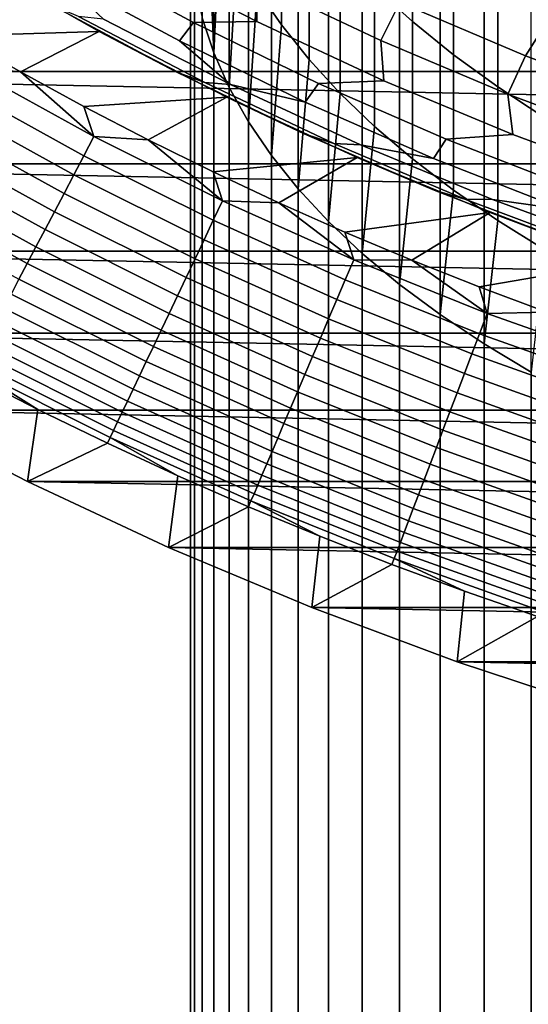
# Model space of a CAD drawing. Header units: metres. Extents: x -32 to 117, y -314 to 32.
# Tile 53 of 256: x -14.42 to -10.19, y -33.51 to -25.32. Entities that reach past the tile are written whole.
import ezdxf

# ---------------------------------------------------------------- set-up
doc = ezdxf.new("R2010")
doc.units = ezdxf.units.M
doc.layers.add('solid_24_501_064_XXX', color=7, linetype='CONTINUOUS')

msp = doc.modelspace()

# ---------------------------------------------------------------- linework, layer by layer
at = {"layer": 'solid_24_501_064_XXX'}
for points in [[(-10.555194, -231.135483, 336.862396), (-10.163809, -230.900909, 337.322784), (-10.163809, -20.890667, 230.31723), (-10.555194, -21.125244, 229.856842)], [(-10.920337, -231.378632, 336.385223), (-10.555194, -231.135483, 336.862396), (-10.555194, -21.125244, 229.856842), (-10.920337, -21.368387, 229.379654)], [(-11.25833, -231.62973, 335.892395), (-10.920337, -231.378632, 336.385223), (-10.920337, -21.368387, 229.379654), (-11.25833, -21.61949, 228.886841)], [(-11.568334, -231.888168, 335.385193), (-11.25833, -231.62973, 335.892395), (-11.25833, -21.61949, 228.886841), (-11.568334, -21.877928, 228.379623)], [(-11.849576, -232.153305, 334.864838), (-11.568334, -231.888168, 335.385193), (-11.568334, -21.877928, 228.379623), (-11.849576, -22.143063, 227.859268)], [(-12.101358, -232.424469, 334.332642), (-11.849576, -232.153305, 334.864838), (-11.849576, -22.143063, 227.859268), (-12.101358, -22.41423, 227.327072)], [(-12.323055, -232.700989, 333.789917), (-12.101358, -232.424469, 334.332642), (-12.101358, -22.41423, 227.327072), (-12.323055, -22.690758, 226.784348)], [(-12.514115, -232.982193, 333.238037), (-12.323055, -232.700989, 333.789917), (-12.323055, -22.690758, 226.784348), (-12.514115, -22.97196, 226.232468)], [(-12.674063, -233.26738, 332.678345), (-12.514115, -232.982193, 333.238037), (-12.514115, -22.97196, 226.232468), (-12.674063, -23.257137, 225.672775)], [(-12.802501, -233.555817, 332.112244), (-12.674063, -233.26738, 332.678345), (-12.674063, -23.257137, 225.672775), (-12.802501, -23.545578, 225.106674)], [(-12.89911, -233.846802, 331.541138), (-12.802501, -233.555817, 332.112244), (-12.802501, -23.545578, 225.106674), (-12.89911, -23.836567, 224.535583)], [(-12.96365, -234.139618, 330.966461), (-12.89911, -233.846802, 331.541138), (-12.89911, -23.836567, 224.535583), (-12.96365, -24.129379, 223.960892)], [(-12.802501, -25.595278, 221.083908), (-12.89911, -25.304289, 221.655014), (-12.937402, -23.861629, 221.276794), (-12.859295, -24.167774, 220.722443)], [(-12.240073, -25.362848, 218.558426), (-12.440225, -25.069954, 219.088791), (-12.440225, -23.840693, 218.38208), (-12.240073, -24.151653, 217.862106)], [(-11.150472, -25.334057, 215.884918), (-11.464976, -25.049112, 216.361389), (-11.464976, -23.913656, 215.655563), (-11.150472, -24.214817, 215.189178)], [(-12.995959, -234.433533, 330.389618), (-12.96365, -234.139618, 330.966461), (-12.96365, -24.129379, 223.960892), (-12.995959, -24.42329, 223.384064)], [(-12.010434, -25.650642, 218.037292), (-12.240073, -25.362848, 218.558426), (-12.240073, -24.151653, 217.862106), (-12.010434, -24.457199, 217.351181)], [(-12.802501, -25.595278, 221.083908), (-12.859295, -24.167774, 220.722443), (-12.750209, -24.471695, 220.172104)], [(-10.809105, -25.610737, 215.422256), (-11.150472, -25.334057, 215.884918), (-11.150472, -24.214817, 215.189178), (-10.809105, -24.507244, 214.736298)], [(-12.445532, -25.335186, 56.064098), (-12.449482, -25.001986, 63.291264), (-13.465444, -24.469791, 63.291264), (-13.480125, -24.800184, 56.064098)], [(-12.995959, -234.727798, 329.812073), (-12.995959, -234.433533, 330.389618), (-12.995959, -24.42329, 223.384064), (-12.995959, -24.717566, 222.806519)], [(-12.802501, -25.595278, 221.083908), (-12.750209, -24.471695, 220.172104), (-12.610406, -24.772665, 219.627121), (-12.674063, -25.883718, 220.517822)], [(-11.751861, -25.932642, 217.526657), (-12.010434, -25.650642, 218.037292), (-12.010434, -24.457199, 217.351181), (-11.751861, -24.756592, 216.85054)], [(-10.441698, -25.878487, 214.974533), (-10.809105, -25.610737, 215.422256), (-10.809105, -24.507244, 214.736298), (-10.441698, -24.790234, 214.29805)], [(-12.96365, -235.021713, 329.23526), (-12.995959, -234.727798, 329.812073), (-12.995959, -24.717566, 222.806519), (-12.96365, -25.011475, 222.229691)], [(-12.449482, -25.001986, 63.291264), (-11.412528, -25.49202, 63.291264), (-11.254427, -25.178236, 70.516006), (-12.279147, -24.694702, 70.516006)], [(-14.112357, -24.942999, 41.604107), (-13.08801, -25.495407, 41.604107), (-12.971579, -25.343018, 48.834908), (-13.99093, -24.794844, 48.834908)], [(-13.99093, -24.794844, 48.834908), (-12.971579, -25.343018, 48.834908), (-12.445532, -25.335186, 56.064098), (-13.480125, -24.800184, 56.064098)], [(-12.674063, -25.883718, 220.517822), (-12.610406, -24.772665, 219.627121), (-12.440225, -25.069954, 219.088791), (-12.514115, -26.168894, 219.95813)], [(-11.464976, -26.20817, 217.02774), (-11.751861, -25.932642, 217.526657), (-11.751861, -24.756592, 216.85054), (-11.464976, -25.049112, 216.361389)], [(-10.049136, -26.136662, 214.542816), (-10.441698, -25.878487, 214.974533), (-10.441698, -24.790234, 214.29805), (-10.049136, -25.063101, 213.875473)], [(-14.932558, -25.452934, -299.5), (-13.754787, -25.416836, -299.5), (-14.793545, -24.826618, -299.5), (-15.448647, -25.143042, -299.5)], [(-14.793545, -24.826618, -299.5), (-13.754787, -25.416836, -299.5), (-13.109469, -25.755617, 20), (-14.147585, -25.200314, 20)], [(-11.254427, -25.178236, 70.516006), (-10.210711, -25.619272, 70.516006), (-9.988072, -25.271856, 77.737923), (-11.02017, -24.839165, 77.737923)], [(19.827477, -25.751131, -303.5), (-19.827477, -25.751131, -303.5), (-20.835405, -24.942644, -303.5)], [(20.835405, -24.942644, -303.5), (19.827477, -25.751131, -303.5), (-20.835405, -24.942644, -303.5)], [(-12.661926, -25.85964, 34.372093), (-13.08801, -25.495407, 41.604107), (-14.112357, -24.942999, 41.604107), (-13.719176, -25.314611, 34.372093)], [(-12.89911, -235.314529, 328.660583), (-12.96365, -235.021713, 329.23526), (-12.96365, -25.011475, 222.229691), (-12.89911, -25.304289, 221.655014)], [(-11.389749, -25.827049, 56.064098), (-11.412528, -25.49202, 63.291264), (-12.449482, -25.001986, 63.291264), (-12.445532, -25.335186, 56.064098)], [(-11.150472, -26.476561, 216.541748), (-11.464976, -26.20817, 217.02774), (-11.464976, -25.049112, 216.361389), (-11.150472, -25.334057, 215.884918)], [(-12.514115, -26.168894, 219.95813), (-12.440225, -25.069954, 219.088791), (-12.240073, -25.362848, 218.558426), (-12.323055, -26.450096, 219.406235)], [(-14.147585, -25.200314, 20), (-13.109469, -25.755617, 20), (-12.877043, -25.843153, 27.139278), (-13.926926, -25.292835, 27.139278)], [(-11.412528, -25.49202, 63.291264), (-10.356329, -25.93907, 63.291264), (-10.210711, -25.619272, 70.516006), (-11.254427, -25.178236, 70.516006)], [(-13.926926, -25.292835, 27.139278), (-12.877043, -25.843153, 27.139278), (-12.661926, -25.85964, 34.372093), (-13.719176, -25.314611, 34.372093)], [(-10.210711, -25.619272, 70.516006), (-9.149759, -26.017065, 70.516006), (-8.939033, -25.661684, 77.737923), (-9.988072, -25.271856, 77.737923)], [(-13.08801, -25.495407, 41.604107), (-12.04208, -26.005772, 41.604107), (-11.930789, -25.849306, 48.834908), (-12.971579, -25.343018, 48.834908)], [(-12.971579, -25.343018, 48.834908), (-11.930789, -25.849306, 48.834908), (-11.389749, -25.827049, 56.064098), (-12.445532, -25.335186, 56.064098)], [(-12.802501, -235.605515, 328.089478), (-12.89911, -235.314529, 328.660583), (-12.89911, -25.304289, 221.655014), (-12.802501, -25.595278, 221.083908)], [(-12.323055, -26.450096, 219.406235), (-12.240073, -25.362848, 218.558426), (-12.010434, -25.650642, 218.037292), (-12.101358, -26.726625, 218.86351)], [(-10.809105, -26.737165, 216.069855), (-11.150472, -26.476561, 216.541748), (-11.150472, -25.334057, 215.884918), (-10.809105, -25.610737, 215.422256)], [(-14.932558, -25.452934, -299.5), (-14.409968, -25.752392, -299.5), (-13.754787, -25.416836, -299.5)], [(-14.845765, -25.713619, -299.506622), (-14.409968, -25.752392, -299.5), (-14.932558, -25.452934, -299.5)], [(-13.881458, -26.04109, -299.5), (-12.69279, -25.963486, -299.5), (-13.754787, -25.416836, -299.5), (-14.409968, -25.752392, -299.5)], [(-13.754787, -25.416836, -299.5), (-12.69279, -25.963486, -299.5), (-12.0496, -26.268177, 20), (-13.109469, -25.755617, 20)], [(-12.661926, -25.85964, 34.372093), (-12.04208, -26.005772, 41.604107), (-13.08801, -25.495407, 41.604107)], [(-10.314573, -26.27494, 56.064098), (-10.356329, -25.93907, 63.291264), (-11.412528, -25.49202, 63.291264), (-11.389749, -25.827049, 56.064098)], [(-12.674063, -235.893951, 327.523376), (-12.802501, -235.605515, 328.089478), (-12.802501, -25.595278, 221.083908), (-12.674063, -25.883718, 220.517822)], [(-10.441698, -26.989361, 215.613174), (-10.809105, -26.737165, 216.069855), (-10.809105, -25.610737, 215.422256), (-10.441698, -25.878487, 214.974533)], [(-10.356329, -25.93907, 63.291264), (-9.282667, -26.342381, 63.291264), (-9.149759, -26.017065, 70.516006), (-10.210711, -25.619272, 70.516006)], [(-12.101358, -26.726625, 218.86351), (-12.010434, -25.650642, 218.037292), (-11.751861, -25.932642, 217.526657), (-11.849576, -26.997793, 218.331314)], [(18.788132, -26.518974, -303.5), (-18.788132, -26.518974, -303.5), (-19.827477, -25.751131, -303.5)], [(19.827477, -25.751131, -303.5), (18.788132, -26.518974, -303.5), (-19.827477, -25.751131, -303.5)], [(-14.936197, -25.870253, -299.526428), (-13.882394, -26.450693, -299.526428), (-13.798343, -26.290545, -299.506622), (-14.845765, -25.713619, -299.506622)], [(-14.845765, -25.713619, -299.506622), (-13.798343, -26.290545, -299.506622), (-14.409968, -25.752392, -299.5)], [(-13.798343, -26.290545, -299.506622), (-13.881458, -26.04109, -299.5), (-14.409968, -25.752392, -299.5)], [(-13.109469, -25.755617, 20), (-12.0496, -26.268177, 20), (-11.805457, -26.349915, 27.139278), (-12.877043, -25.843153, 27.139278)], [(-15.02567, -26.025223, -299.559326), (-13.965554, -26.60914, -299.559326), (-13.882394, -26.450693, -299.526428), (-14.936197, -25.870253, -299.526428)], [(-12.877043, -25.843153, 27.139278), (-11.805457, -26.349915, 27.139278), (-11.583068, -26.360537, 34.372093), (-12.661926, -25.85964, 34.372093)], [(-12.661926, -25.85964, 34.372093), (-11.583068, -26.360537, 34.372093), (-10.976291, -26.473248, 41.604107), (-12.04208, -26.005772, 41.604107)], [(-12.04208, -26.005772, 41.604107), (-10.976291, -26.473248, 41.604107), (-10.87028, -26.312874, 48.834908), (-11.930789, -25.849306, 48.834908)], [(-11.930789, -25.849306, 48.834908), (-10.87028, -26.312874, 48.834908), (-10.314573, -26.27494, 56.064098), (-11.389749, -25.827049, 56.064098)], [(-12.514115, -236.179138, 326.963684), (-12.674063, -235.893951, 327.523376), (-12.674063, -25.883718, 220.517822), (-12.514115, -26.168894, 219.95813)], [(-11.849576, -26.997793, 218.331314), (-11.751861, -25.932642, 217.526657), (-11.464976, -26.20817, 217.02774), (-11.568334, -27.262926, 217.810974)], [(-10.049136, -27.232536, 215.172852), (-10.441698, -26.989361, 215.613174), (-10.441698, -25.878487, 214.974533), (-10.049136, -26.136662, 214.542816)], [(-9.221835, -26.678093, 56.064098), (-9.282667, -26.342381, 63.291264), (-10.356329, -25.93907, 63.291264), (-10.314573, -26.27494, 56.064098)], [(-15.113708, -26.17771, -299.605194), (-14.04738, -26.765047, -299.605194), (-13.965554, -26.60914, -299.559326), (-15.02567, -26.025223, -299.559326)], [(-13.881458, -26.04109, -299.5), (-13.34737, -26.31883, -299.5), (-12.69279, -25.963486, -299.5)], [(-12.807434, -26.585756, -299.5), (-11.609085, -26.465809, -299.5), (-12.69279, -25.963486, -299.5), (-13.34737, -26.31883, -299.5)], [(-12.69279, -25.963486, -299.5), (-11.609085, -26.465809, -299.5), (-10.969732, -26.737146, 20), (-12.0496, -26.268177, 20)], [(-13.798343, -26.290545, -299.506622), (-13.34737, -26.31883, -299.5), (-13.881458, -26.04109, -299.5)], [(-15.199846, -26.326906, -299.663696), (-14.127441, -26.917591, -299.663696), (-14.04738, -26.765047, -299.605194), (-15.113708, -26.17771, -299.605194)], [(-12.323055, -236.460327, 326.411804), (-12.514115, -236.179138, 326.963684), (-12.514115, -26.168894, 219.95813), (-12.323055, -26.450096, 219.406235)], [(-12.0496, -26.268177, 20), (-10.969732, -26.737146, 20), (-10.713975, -26.812263, 27.139278), (-11.805457, -26.349915, 27.139278)], [(-11.568334, -27.262926, 217.810974), (-11.464976, -26.20817, 217.02774), (-11.150472, -26.476561, 216.541748), (-11.25833, -27.521366, 217.303757)], [(-10.87028, -26.312874, 48.834908), (-9.791807, -26.732956, 48.834908), (-9.221835, -26.678093, 56.064098), (-10.314573, -26.27494, 56.064098)], [(-15.283628, -26.472019, -299.734619), (-14.205312, -27.06596, -299.734619), (-14.127441, -26.917591, -299.663696), (-15.199846, -26.326906, -299.663696)], [(-13.882394, -26.450693, -299.526428), (-12.806073, -26.988228, -299.526428), (-12.728539, -26.824827, -299.506622), (-13.798343, -26.290545, -299.506622)], [(-13.798343, -26.290545, -299.506622), (-12.728539, -26.824827, -299.506622), (-13.34737, -26.31883, -299.5)], [(-12.728539, -26.824827, -299.506622), (-12.807434, -26.585756, -299.5), (-13.34737, -26.31883, -299.5)], [(-11.805457, -26.349915, 27.139278), (-10.713975, -26.812263, 27.139278), (-10.484442, -26.816446, 34.372093), (-11.583068, -26.360537, 34.372093)], [(-11.583068, -26.360537, 34.372093), (-10.484442, -26.816446, 34.372093), (-9.892401, -26.897068, 41.604107), (-10.976291, -26.473248, 41.604107)], [(-10.976291, -26.473248, 41.604107), (-9.892401, -26.897068, 41.604107), (-9.791807, -26.732956, 48.834908), (-10.87028, -26.312874, 48.834908)], [(17.7187, -27.245132, -303.5), (-17.7187, -27.245132, -303.5), (-18.788132, -26.518974, -303.5)], [(18.788132, -26.518974, -303.5), (17.7187, -27.245132, -303.5), (-18.788132, -26.518974, -303.5)], [(-15.364609, -26.612284, -299.817505), (-14.28058, -27.209372, -299.817505), (-14.205312, -27.06596, -299.734619), (-15.283628, -26.472019, -299.734619)], [(-13.965554, -26.60914, -299.559326), (-12.882786, -27.149897, -299.559326), (-12.806073, -26.988228, -299.526428), (-13.882394, -26.450693, -299.526428)], [(-12.807434, -26.585756, -299.5), (-12.262264, -26.841576, -299.5), (-11.609085, -26.465809, -299.5)], [(-12.101358, -236.736862, 325.86908), (-12.323055, -236.460327, 326.411804), (-12.323055, -26.450096, 219.406235), (-12.101358, -26.726625, 218.86351)], [(-11.712177, -27.086121, -299.5), (-10.505289, -26.923016, -299.5), (-11.609085, -26.465809, -299.5), (-12.262264, -26.841576, -299.5)], [(-11.609085, -26.465809, -299.5), (-10.505289, -26.923016, -299.5), (-9.871661, -27.161743, 20), (-10.969732, -26.737146, 20)], [(-11.25833, -27.521366, 217.303757), (-11.150472, -26.476561, 216.541748), (-10.809105, -26.737165, 216.069855), (-10.920337, -27.772469, 216.810928)], [(-14.04738, -26.765047, -299.605194), (-12.958268, -27.308973, -299.605194), (-12.882786, -27.149897, -299.559326), (-13.965554, -26.60914, -299.559326)], [(-12.728539, -26.824827, -299.506622), (-12.262264, -26.841576, -299.5), (-12.807434, -26.585756, -299.5)], [(-15.442361, -26.746954, -299.911987), (-14.352845, -27.347063, -299.911987), (-14.28058, -27.209372, -299.817505), (-15.364609, -26.612284, -299.817505)], [(-15.516472, -26.875317, -300.017517), (-14.421728, -27.478306, -300.017517), (-14.352845, -27.347063, -299.911987), (-15.442361, -26.746954, -299.911987)], [(-14.127441, -26.917591, -299.663696), (-13.032122, -27.464615, -299.663696), (-12.958268, -27.308973, -299.605194), (-14.04738, -26.765047, -299.605194)], [(-11.849576, -237.008026, 325.336884), (-12.101358, -236.736862, 325.86908), (-12.101358, -26.726625, 218.86351), (-11.849576, -26.997793, 218.331314)], [(-10.969732, -26.737146, 20), (-9.871661, -27.161743, 20), (-9.604435, -27.229425, 27.139278), (-10.713975, -26.812263, 27.139278)], [(-10.920337, -27.772469, 216.810928), (-10.809105, -26.737165, 216.069855), (-10.441698, -26.989361, 215.613174), (-10.555194, -28.01561, 216.33374)], [(-12.806073, -26.988228, -299.526428), (-11.708982, -27.481989, -299.526428), (-11.638088, -27.315598, -299.506622), (-12.728539, -26.824827, -299.506622)], [(-12.728539, -26.824827, -299.506622), (-11.638088, -27.315598, -299.506622), (-12.262264, -26.841576, -299.5)], [(-11.638088, -27.315598, -299.506622), (-11.712177, -27.086121, -299.5), (-12.262264, -26.841576, -299.5)], [(-10.713975, -26.812263, 27.139278), (-9.604435, -27.229425, 27.139278), (-9.367924, -27.226593, 34.372093), (-10.484442, -26.816446, 34.372093)], [(-10.484442, -26.816446, 34.372093), (-9.367924, -27.226593, 34.372093), (-8.792197, -27.276529, 41.604107), (-9.892401, -26.897068, 41.604107)], [(-14.205312, -27.06596, -299.734619), (-13.103955, -27.615999, -299.734619), (-13.032122, -27.464615, -299.663696), (-14.127441, -26.917591, -299.663696)], [(-11.712177, -27.086121, -299.5), (-11.156918, -27.319517, -299.5), (-10.505289, -26.923016, -299.5)], [(-10.597131, -27.541498, -299.5), (-9.383799, -27.334114, -299.5), (-10.505289, -26.923016, -299.5), (-11.156918, -27.319517, -299.5)], [(-10.505289, -26.923016, -299.5), (-9.383799, -27.334114, -299.5), (-8.757208, -27.541265, 20), (-9.871661, -27.161743, 20)], [(-12.882786, -27.149897, -299.559326), (-11.779121, -27.646614, -299.559326), (-11.708982, -27.481989, -299.526428), (-12.806073, -26.988228, -299.526428)], [(-11.568334, -237.273163, 324.816528), (-11.849576, -237.008026, 325.336884), (-11.849576, -26.997793, 218.331314), (-11.568334, -27.262926, 217.810974)], [(-10.555194, -28.01561, 216.33374), (-10.441698, -26.989361, 215.613174), (-10.049136, -27.232536, 215.172852), (-10.163809, -28.250187, 215.873352)], [(-14.28058, -27.209372, -299.817505), (-13.173387, -27.762325, -299.817505), (-13.103955, -27.615999, -299.734619), (-14.205312, -27.06596, -299.734619)], [(-11.638088, -27.315598, -299.506622), (-11.156918, -27.319517, -299.5), (-11.712177, -27.086121, -299.5)], [(-12.958268, -27.308973, -299.605194), (-11.848138, -27.808601, -299.605194), (-11.779121, -27.646614, -299.559326), (-12.882786, -27.149897, -299.559326)], [(16.621614, -27.927967, -303.5), (-16.621614, -27.927967, -303.5), (-17.7187, -27.245132, -303.5)], [(17.7187, -27.245132, -303.5), (16.621614, -27.927967, -303.5), (-17.7187, -27.245132, -303.5)], [(-14.352845, -27.347063, -299.911987), (-13.24005, -27.902815, -299.911987), (-13.173387, -27.762325, -299.817505), (-14.28058, -27.209372, -299.817505)], [(-11.25833, -237.531601, 324.309326), (-11.568334, -237.273163, 324.816528), (-11.568334, -27.262926, 217.810974), (-11.25833, -27.521366, 217.303757)], [(-13.032122, -27.464615, -299.663696), (-11.915665, -27.967093, -299.663696), (-11.848138, -27.808601, -299.605194), (-12.958268, -27.308973, -299.605194)], [(-11.708982, -27.481989, -299.526428), (-10.592897, -27.931175, -299.526428), (-10.528762, -27.762064, -299.506622), (-11.638088, -27.315598, -299.506622)], [(-11.638088, -27.315598, -299.506622), (-10.528762, -27.762064, -299.506622), (-11.156918, -27.319517, -299.5)], [(-10.528762, -27.762064, -299.506622), (-10.597131, -27.541498, -299.5), (-11.156918, -27.319517, -299.5)], [(-10.033104, -27.751934, -299.5), (-8.246314, -27.698521, -299.5), (-9.383799, -27.334114, -299.5), (-10.597131, -27.541498, -299.5)], [(-14.421728, -27.478306, -300.017517), (-13.303592, -28.036726, -300.017517), (-13.24005, -27.902815, -299.911987), (-14.352845, -27.347063, -299.911987)], [(-14.48686, -27.602407, -300.133514), (-13.363675, -28.163349, -300.133514), (-13.303592, -28.036726, -300.017517), (-14.421728, -27.478306, -300.017517)], [(-13.103955, -27.615999, -299.734619), (-11.981343, -28.121246, -299.734619), (-11.915665, -27.967093, -299.663696), (-13.032122, -27.464615, -299.663696)], [(-11.779121, -27.646614, -299.559326), (-10.656352, -28.098492, -299.559326), (-10.592897, -27.931175, -299.526428), (-11.708982, -27.481989, -299.526428)], [(-10.920337, -237.7827, 323.816498), (-11.25833, -237.531601, 324.309326), (-11.25833, -27.521366, 217.303757), (-10.920337, -27.772469, 216.810928)], [(-10.528762, -27.762064, -299.506622), (-10.033104, -27.751934, -299.5), (-10.597131, -27.541498, -299.5)], [(-14.547899, -27.718706, -300.25943), (-13.419982, -28.282011, -300.25943), (-13.363675, -28.163349, -300.133514), (-14.48686, -27.602407, -300.133514)], [(-13.173387, -27.762325, -299.817505), (-12.044827, -28.270248, -299.817505), (-11.981343, -28.121246, -299.734619), (-13.103955, -27.615999, -299.734619)], [(-11.848138, -27.808601, -299.605194), (-10.718789, -28.263124, -299.605194), (-10.656352, -28.098492, -299.559326), (-11.779121, -27.646614, -299.559326)], [(-14.604522, -27.82659, -300.394562), (-13.472213, -28.392088, -300.394562), (-13.419982, -28.282011, -300.25943), (-14.547899, -27.718706, -300.25943)], [(-10.528762, -27.762064, -299.506622), (-9.402357, -28.163498, -299.506622), (-10.033104, -27.751934, -299.5)], [(-14.656425, -27.925486, -300.538208), (-13.520093, -28.492992, -300.538208), (-13.472213, -28.392088, -300.394562), (-14.604522, -27.82659, -300.394562)], [(-13.24005, -27.902815, -299.911987), (-12.10578, -28.413309, -299.911987), (-12.044827, -28.270248, -299.817505), (-13.173387, -27.762325, -299.817505)], [(-11.915665, -27.967093, -299.663696), (-10.77988, -28.424206, -299.663696), (-10.718789, -28.263124, -299.605194), (-11.848138, -27.808601, -299.605194)], [(-10.555194, -238.025848, 323.339294), (-10.920337, -237.7827, 323.816498), (-10.920337, -27.772469, 216.810928), (-10.555194, -28.01561, 216.33374)], [(-10.592897, -27.931175, -299.526428), (-9.459632, -28.335056, -299.526428), (-9.402357, -28.163498, -299.506622), (-10.528762, -27.762064, -299.506622)], [(-13.303592, -28.036726, -300.017517), (-12.163877, -28.549669, -300.017517), (-12.10578, -28.413309, -299.911987), (-13.24005, -27.902815, -299.911987)], [(15.49826, -28.566656, -303.5), (-15.49826, -28.566656, -303.5), (-16.621614, -27.927967, -303.5)], [(16.621614, -27.927967, -303.5), (15.49826, -28.566656, -303.5), (-16.621614, -27.927967, -303.5)], [(-14.703338, -28.01487, -300.689575), (-13.563369, -28.584194, -300.689575), (-13.520093, -28.492992, -300.538208), (-14.656425, -27.925486, -300.538208)], [(-11.981343, -28.121246, -299.734619), (-10.839298, -28.580879, -299.734619), (-10.77988, -28.424206, -299.663696), (-11.915665, -27.967093, -299.663696)], [(-10.656352, -28.098492, -299.559326), (-9.516297, -28.504791, -299.559326), (-9.459632, -28.335056, -299.526428), (-10.592897, -27.931175, -299.526428)], [(-14.745009, -28.094269, -300.8479), (-13.60181, -28.665205, -300.8479), (-13.563369, -28.584194, -300.689575), (-14.703338, -28.01487, -300.689575)], [(-13.363675, -28.163349, -300.133514), (-12.218813, -28.678608, -300.133514), (-12.163877, -28.549669, -300.017517), (-13.303592, -28.036726, -300.017517)], [(-10.163809, -238.260422, 322.878906), (-10.555194, -238.025848, 323.339294), (-10.555194, -28.01561, 216.33374), (-10.163809, -28.250187, 215.873352)], [(-14.811777, -28.221483, -301.181946), (-13.6634, -28.795006, -301.181946), (-13.635212, -28.735601, -301.012299), (-14.781219, -28.163261, -301.012299)], [(-14.781219, -28.163261, -301.012299), (-13.635212, -28.735601, -301.012299), (-13.60181, -28.665205, -300.8479), (-14.745009, -28.094269, -300.8479)], [(-13.419982, -28.282011, -300.25943), (-12.270296, -28.799444, -300.25943), (-12.218813, -28.678608, -300.133514), (-13.363675, -28.163349, -300.133514)], [(-12.044827, -28.270248, -299.817505), (-10.89673, -28.732317, -299.817505), (-10.839298, -28.580879, -299.734619), (-11.981343, -28.121246, -299.734619)], [(-10.718789, -28.263124, -299.605194), (-9.572055, -28.671806, -299.605194), (-9.516297, -28.504791, -299.559326), (-10.656352, -28.098492, -299.559326)], [(-14.811777, -28.221483, -301.181946), (-14.836149, -28.267918, -301.352966), (-14.263908, -28.560942, -301.352966)], [(-13.6634, -28.795006, -301.181946), (-14.811777, -28.221483, -301.181946), (-14.263908, -28.560942, -301.352966), (-13.685883, -28.842384, -301.352966)], [(-14.263908, -28.560942, -301.352966), (-14.836149, -28.267918, -301.352966), (-15.49826, -28.566656, -303.5), (-14.350215, -29.160267, -303.5)], [(-13.472213, -28.392088, -300.394562), (-12.318053, -28.911533, -300.394562), (-12.270296, -28.799444, -300.25943), (-13.419982, -28.282011, -300.25943)], [(-12.10578, -28.413309, -299.911987), (-10.951873, -28.877716, -299.911987), (-10.89673, -28.732317, -299.817505), (-12.044827, -28.270248, -299.817505)], [(-10.77988, -28.424206, -299.663696), (-9.62661, -28.835217, -299.663696), (-9.572055, -28.671806, -299.605194), (-10.718789, -28.263124, -299.605194)], [(-13.520093, -28.492992, -300.538208), (-12.361832, -29.014284, -300.538208), (-12.318053, -28.911533, -300.394562), (-13.472213, -28.392088, -300.394562)], [(-13.563369, -28.584194, -300.689575), (-12.401399, -29.107153, -300.689575), (-12.361832, -29.014284, -300.538208), (-13.520093, -28.492992, -300.538208)], [(-12.163877, -28.549669, -300.017517), (-11.004434, -29.016306, -300.017517), (-10.951873, -28.877716, -299.911987), (-12.10578, -28.413309, -299.911987)], [(-10.839298, -28.580879, -299.734619), (-9.679671, -28.994156, -299.734619), (-9.62661, -28.835217, -299.663696), (-10.77988, -28.424206, -299.663696)], [(14.350215, -29.160267, -303.5), (-14.350215, -29.160267, -303.5), (-15.49826, -28.566656, -303.5)], [(15.49826, -28.566656, -303.5), (14.350215, -29.160267, -303.5), (-15.49826, -28.566656, -303.5)], [(-13.685883, -28.842384, -301.352966), (-14.263908, -28.560942, -301.352966), (-14.350215, -29.160267, -303.5)], [(-12.218813, -28.678608, -300.133514), (-11.054132, -29.147352, -300.133514), (-11.004434, -29.016306, -300.017517), (-12.163877, -28.549669, -300.017517)], [(-13.60181, -28.665205, -300.8479), (-12.436546, -29.189648, -300.8479), (-12.401399, -29.107153, -300.689575), (-13.563369, -28.584194, -300.689575)], [(-10.89673, -28.732317, -299.817505), (-9.73096, -29.147783, -299.817505), (-9.679671, -28.994156, -299.734619), (-10.839298, -28.580879, -299.734619)], [(-13.6634, -28.795006, -301.181946), (-12.492861, -29.321823, -301.181946), (-12.467088, -29.26133, -301.012299), (-13.635212, -28.735601, -301.012299)], [(-13.635212, -28.735601, -301.012299), (-12.467088, -29.26133, -301.012299), (-12.436546, -29.189648, -300.8479), (-13.60181, -28.665205, -300.8479)], [(-12.270296, -28.799444, -300.25943), (-11.100708, -29.270163, -300.25943), (-11.054132, -29.147352, -300.133514), (-12.218813, -28.678608, -300.133514)], [(-10.951873, -28.877716, -299.911987), (-9.780203, -29.295284, -299.911987), (-9.73096, -29.147783, -299.817505), (-10.89673, -28.732317, -299.817505)], [(-13.6634, -28.795006, -301.181946), (-13.685883, -28.842384, -301.352966), (-13.102306, -29.112129, -301.352966)], [(-12.492861, -29.321823, -301.181946), (-13.6634, -28.795006, -301.181946), (-13.102306, -29.112129, -301.352966), (-12.513417, -29.370068, -301.352966)], [(-12.318053, -28.911533, -300.394562), (-11.143913, -29.384085, -300.394562), (-11.100708, -29.270163, -300.25943), (-12.270296, -28.799444, -300.25943)], [(-13.102306, -29.112129, -301.352966), (-13.685883, -28.842384, -301.352966), (-14.350215, -29.160267, -303.5), (-13.179604, -29.707697, -303.5)], [(-11.004434, -29.016306, -300.017517), (-9.82714, -29.435877, -300.017517), (-9.780203, -29.295284, -299.911987), (-10.951873, -28.877716, -299.911987)], [(-12.361832, -29.014284, -300.538208), (-11.183518, -29.488514, -300.538208), (-11.143913, -29.384085, -300.394562), (-12.318053, -28.911533, -300.394562)], [(-12.401399, -29.107153, -300.689575), (-11.219315, -29.582901, -300.689575), (-11.183518, -29.488514, -300.538208), (-12.361832, -29.014284, -300.538208)], [(-11.054132, -29.147352, -300.133514), (-9.871522, -29.568819, -300.133514), (-9.82714, -29.435877, -300.017517), (-11.004434, -29.016306, -300.017517)], [(-12.513417, -29.370068, -301.352966), (-13.102306, -29.112129, -301.352966), (-13.179604, -29.707697, -303.5)], [(-12.436546, -29.189648, -300.8479), (-11.251112, -29.666744, -300.8479), (-11.219315, -29.582901, -300.689575), (-12.401399, -29.107153, -300.689575)], [(-11.100708, -29.270163, -300.25943), (-9.913115, -29.693405, -300.25943), (-9.871522, -29.568819, -300.133514), (-11.054132, -29.147352, -300.133514)], [(13.179604, -29.707697, -303.5), (-13.179604, -29.707697, -303.5), (-14.350215, -29.160267, -303.5)], [(14.350215, -29.160267, -303.5), (13.179604, -29.707697, -303.5), (-14.350215, -29.160267, -303.5)], [(-12.467088, -29.26133, -301.012299), (-11.278742, -29.739599, -301.012299), (-11.251112, -29.666744, -300.8479), (-12.436546, -29.189648, -300.8479)], [(-12.492861, -29.321823, -301.181946), (-11.302058, -29.801079, -301.181946), (-11.278742, -29.739599, -301.012299), (-12.467088, -29.26133, -301.012299)], [(-11.143913, -29.384085, -300.394562), (-9.951697, -29.808973, -300.394562), (-9.913115, -29.693405, -300.25943), (-11.100708, -29.270163, -300.25943)], [(-11.919454, -29.616096, -301.352966), (-12.513417, -29.370068, -301.352966), (-13.179604, -29.707697, -303.5), (-11.988071, -30.208212, -303.5)], [(-12.492861, -29.321823, -301.181946), (-12.513417, -29.370068, -301.352966), (-11.919454, -29.616096, -301.352966)], [(-11.302058, -29.801079, -301.181946), (-12.492861, -29.321823, -301.181946), (-11.919454, -29.616096, -301.352966), (-11.320656, -29.850113, -301.352966)], [(-11.183518, -29.488514, -300.538208), (-9.987066, -29.914915, -300.538208), (-9.951697, -29.808973, -300.394562), (-11.143913, -29.384085, -300.394562)], [(-11.219315, -29.582901, -300.689575), (-10.019032, -30.010666, -300.689575), (-9.987066, -29.914915, -300.538208), (-11.183518, -29.488514, -300.538208)], [(-11.320656, -29.850113, -301.352966), (-11.919454, -29.616096, -301.352966), (-11.988071, -30.208212, -303.5)], [(-11.251112, -29.666744, -300.8479), (-10.047428, -30.09572, -300.8479), (-10.019032, -30.010666, -300.689575), (-11.219315, -29.582901, -300.689575)], [(11.988071, -30.208212, -303.5), (-11.988071, -30.208212, -303.5), (-13.179604, -29.707697, -303.5)], [(13.179604, -29.707697, -303.5), (11.988071, -30.208212, -303.5), (-13.179604, -29.707697, -303.5)], [(-11.278742, -29.739599, -301.012299), (-10.072102, -30.169628, -301.012299), (-10.047428, -30.09572, -300.8479), (-11.251112, -29.666744, -300.8479)], [(-11.302058, -29.801079, -301.181946), (-11.320656, -29.850113, -301.352966), (-10.717267, -30.072025, -301.352966)], [(-11.302058, -29.801079, -301.181946), (-10.092924, -30.231998, -301.181946), (-10.072102, -30.169628, -301.012299), (-11.278742, -29.739599, -301.012299)], [(-10.092924, -30.231998, -301.181946), (-11.302058, -29.801079, -301.181946), (-10.717267, -30.072025, -301.352966), (-10.109531, -30.281742, -301.352966)], [(-10.717267, -30.072025, -301.352966), (-11.320656, -29.850113, -301.352966), (-11.988071, -30.208212, -303.5), (-10.777514, -30.660969, -303.5)], [(-10.109531, -30.281742, -301.352966), (-10.717267, -30.072025, -301.352966), (-10.777514, -30.660969, -303.5)], [(10.777514, -30.660969, -303.5), (-10.777514, -30.660969, -303.5), (-11.988071, -30.208212, -303.5)], [(11.988071, -30.208212, -303.5), (10.777514, -30.660969, -303.5), (-11.988071, -30.208212, -303.5)], [(-9.497697, -30.479177, -301.352966), (-10.109531, -30.281742, -301.352966), (-10.777514, -30.660969, -303.5), (-9.55021, -31.06514, -303.5)], [(9.55021, -31.06514, -303.5), (-9.55021, -31.06514, -303.5), (-10.777514, -30.660969, -303.5)], [(10.777514, -30.660969, -303.5), (9.55021, -31.06514, -303.5), (-10.777514, -30.660969, -303.5)]]:
    msp.add_3dface(points, dxfattribs=at)

doc.saveas('drawing.dxf')
